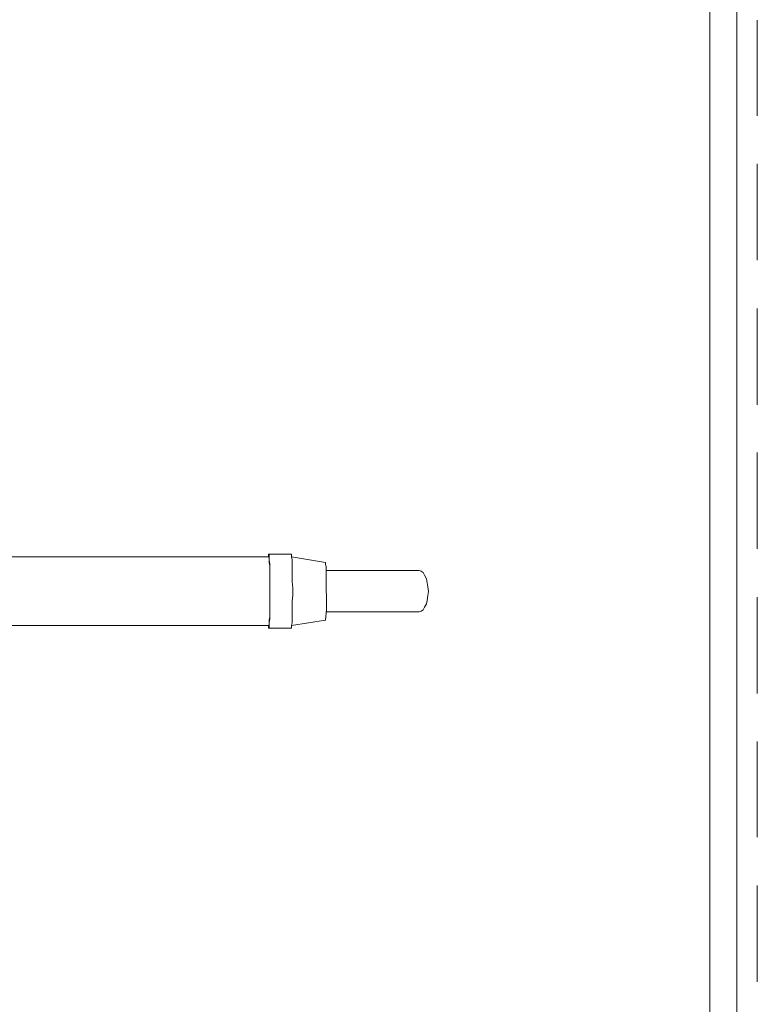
# Model space of a CAD drawing. Header units: millimetres. Extents: x 352 to 350573, y -22 to 37733.
# Tile 161 of 214: x 112012 to 114173, y 7988 to 10873. Entities that reach past the tile are written whole.
import ezdxf

# ---------------------------------------------------------------- set-up
doc = ezdxf.new("R2010")
doc.units = ezdxf.units.MM
doc.layers.add('PDF$_83$-$Floor$Plan$-$В_Этаж$02_Сводный$M-EQPM', color=2, linetype='Continuous')
for name, color, linetype, true_color in [('PDF$_83$new_ifc_RVT-1-В_Этаж$02_Сводный$A-DETL-MBND', 7, 'Continuous', 0xbababa), ('PDF$_83$new_ifc_RVT-1-В_Этаж$02_Сводный$A-FLOR-HRAL', 7, 'Continuous', 0xbababa), ('PDF$_83$new_ifc_RVT-1-В_Этаж$02_Сводный$A-PART', 7, 'Continuous', 0xbababa)]:
    doc.layers.add(name, color=color, linetype=linetype, true_color=true_color)

msp = doc.modelspace()

# ---------------------------------------------------------------- linework, layer by layer
at = {"layer": 'PDF$_83$-$Floor$Plan$-$В_Этаж$02_Сводный$M-EQPM', "color": 92, "lineweight": 0, "true_color": 0x00b800}
for points in [[(111816, 9097.6), (112741, 9097.6), (112741, 9091.7), (112741, 9089.7), (112808.6, 9089.7), (112808.6, 9091.7), (112808.6, 9097.6), (112810.6, 9105.6), (112810.6, 9117.5), (112810.6, 9133.4), (112810.6, 9149.4), (112810.6, 9169.2), (112812.6, 9187.1), (112812.6, 9207), (112810.6, 9226.9), (112810.6, 9246.8), (112810.6, 9262.7), (112810.6, 9278.6), (112810.6, 9290.6), (112808.6, 9298.5), (112808.6, 9304.5), (112808.6, 9306.5), (112741, 9306.5), (112741, 9304.5), (112741, 9298.5), (111816, 9298.5)], [(112741, 9089.7), (112743, 9091.7), (112743, 9097.6), (112743, 9105.6), (112745, 9117.5), (112745, 9133.4), (112745, 9149.4), (112745, 9169.2), (112745, 9187.1), (112745, 9207), (112745, 9226.9), (112745, 9246.8), (112745, 9262.7), (112745, 9278.6), (112743, 9290.6), (112743, 9298.5), (112743, 9304.5), (112741, 9306.5)], [(112741, 9097.6), (112743, 9099.6), (112743, 9105.6), (112743, 9113.5), (112745, 9123.5), (112745, 9137.4), (112745, 9153.3), (112745, 9171.2), (112745, 9189.1), (112745, 9207), (112745, 9224.9), (112745, 9242.8), (112745, 9258.8), (112745, 9272.7), (112743, 9282.6), (112743, 9290.6), (112743, 9296.6), (112741, 9298.5)], [(112910.1, 9137.4), (113182.6, 9137.4), (113188.6, 9139.4), (113194.5, 9143.4), (113198.5, 9151.3), (113204.5, 9161.3), (113206.5, 9171.2), (113208.5, 9185.2), (113210.4, 9197.1), (113208.5, 9211), (113206.5, 9223), (113204.5, 9234.9), (113198.5, 9244.8), (113194.5, 9252.8), (113188.6, 9256.8), (113182.6, 9258.8), (112910.1, 9258.8)]]:
    msp.add_lwpolyline(points, dxfattribs=at)
msp.add_lwpolyline([(112808.6, 9097.6), (112908.1, 9113.5, 0.049876), (112910.1, 9197.1), (112910.1, 9213), (112910.1, 9226.9), (112910.1, 9238.9), (112910.1, 9252.8), (112910.1, 9262.7), (112910.1, 9270.7), (112908.1, 9276.7), (112908.1, 9280.6), (112908.1, 9282.6), (112808.6, 9298.5)], format="xyb", dxfattribs=at)
at = {"layer": 'PDF$_83$new_ifc_RVT-1-В_Этаж$02_Сводный$A-DETL-MBND', "lineweight": 0}
for points in [[(114173.2, 10591.5), (114173.2, 10872)], [(114173.2, 10167.8), (114173.2, 10450.3)], [(114173.2, 9744.1), (114173.2, 10026.6)], [(114173.2, 9322.4), (114173.2, 9604.9)], [(114173.2, 8898.7), (114173.2, 9181.2)], [(114173.2, 8477), (114173.2, 8757.5)], [(114173.2, 8053.3), (114173.2, 8335.8)]]:
    msp.add_lwpolyline(points, dxfattribs=at)
at = {"layer": 'PDF$_83$new_ifc_RVT-1-В_Этаж$02_Сводный$A-FLOR-HRAL', "lineweight": 0}
for points in [[(114113.5, 4817), (114113.5, 17861.9), (114034, 17861.9), (114034, 17909.6), (114034, 17915.6), (114032, 17917.6), (114030, 17919.6), (114028, 17921.6), (114026, 17921.6), (114022, 17923.6), (114024, 17959.4), (114022, 17923.6), (111314.8, 17923.6)], [(114113.5, 17915.6), (114113.5, 17923.6), (114113.5, 17915.6), (114113.5, 17861.9), (114034, 17861.9), (114034, 4822.9), (114113.5, 4817), (114034, 4822.9), (114034, 4817), (114032, 4815), (114030, 4813), (114028, 4811), (114026, 4811), (114022, 4809), (113974.3, 4809), (113974.3, 4729.4), (114026, 4729.4), (114034, 4729.4)]]:
    msp.add_lwpolyline(points, dxfattribs=at)
at = {"layer": 'PDF$_83$new_ifc_RVT-1-В_Этаж$02_Сводный$A-PART', "lineweight": 0}
for points in [[(114113.5, 4817), (114113.5, 17861.9), (114034, 17861.9), (114034, 17909.6), (114034, 17915.6), (114032, 17917.6), (114030, 17919.6), (114028, 17921.6), (114026, 17921.6), (114022, 17923.6), (114024, 17959.4), (114022, 17923.6), (111314.8, 17923.6)], [(114113.5, 17915.6), (114113.5, 17923.6), (114113.5, 17915.6), (114113.5, 17861.9), (114034, 17861.9), (114034, 4822.9), (114113.5, 4817), (114034, 4822.9), (114034, 4817), (114032, 4815), (114030, 4813), (114028, 4811), (114026, 4811), (114022, 4809), (113974.3, 4809), (113974.3, 4729.4), (114026, 4729.4), (114034, 4729.4)]]:
    msp.add_lwpolyline(points, dxfattribs=at)

doc.saveas('drawing.dxf')
